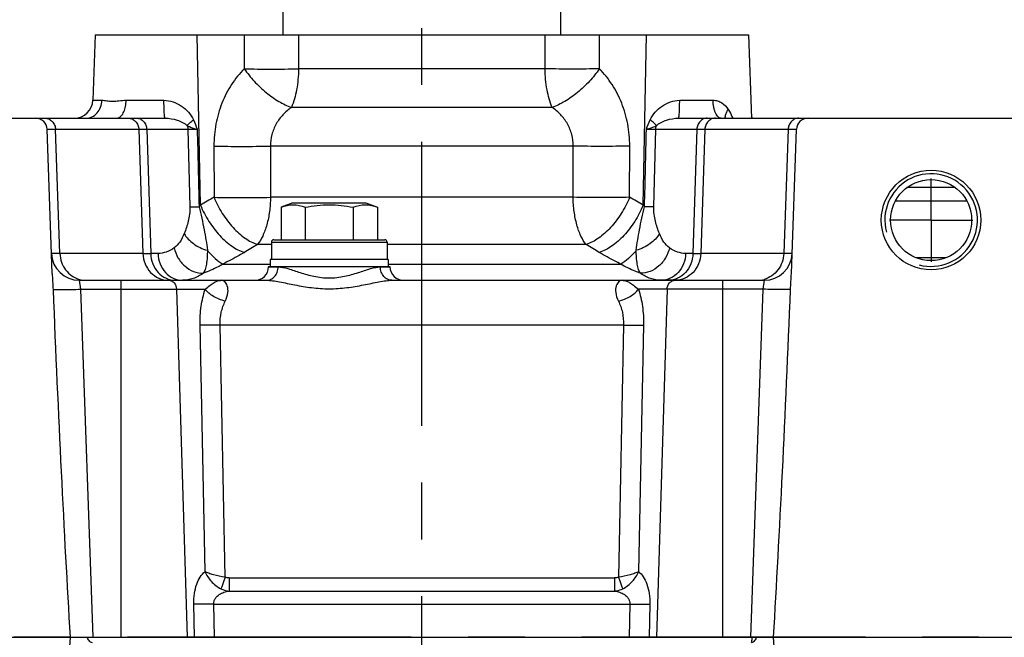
# Model space of a CAD drawing. Header units: millimetres. Extents: x 0 to 1189, y 0 to 841.
# Tile 46 of 68: x 490 to 575, y 690 to 743. Entities that reach past the tile are written whole.
import ezdxf

# ---------------------------------------------------------------- set-up
doc = ezdxf.new("R2010")
doc.units = ezdxf.units.MM
doc.header["$LTSCALE"] = 65.395
doc.linetypes.add('CENTER', pattern=[0.6, 0.375, -0.075, 0.075, -0.075])
doc.layers.get('0').update_dxf_attribs({"linetype": 'CONTINUOUS'})
doc.layers.add('3_ALL_AXES', color=7, linetype='CONTINUOUS')
doc.layers.add('LAY0001', color=7, linetype='CONTINUOUS')

msp = doc.modelspace()

# ---------------------------------------------------------------- linework, layer by layer
at = {"color": 7, "linetype": 'Continuous'}
for p, q in [((512.674, 744.387), (512.674, 741.787)), ((536.674, 741.787), (536.674, 744.387)), ((458.274, 734.587), (502.492, 734.587)), ((546.855, 734.587), (577.485, 734.587)), ((492.742, 721.162), (492.307, 733.622)), ((556.605, 721.162), (557.04, 733.622)), ((570.771, 728.587), (566.576, 728.587)), ((511.874, 724.087), (521.474, 724.087)), ((511.674, 723.887), (511.674, 722.387)), ((521.674, 723.887), (521.674, 722.387)), ((495.08, 720.587), (511.253, 720.587)), ((522.094, 720.587), (554.267, 720.587)), ((458.274, 689.787), (590.638, 689.787))]:
    msp.add_line(p, q, dxfattribs=at)
at = {"color": 9, "linetype": 'Continuous'}
for p, q in [((535.323, 738.85), (514.024, 738.85)), ((496.249, 736.131), (497.036, 736.131)), ((499.129, 736.131), (502.396, 736.131)), ((546.952, 736.131), (549.833, 736.131)), ((535.937, 735.513), (513.41, 735.513)), ((551.53, 734.598), (551.534, 734.587)), ((551.53, 734.597), (551.534, 734.587)), ((492.307, 733.622), (504.462, 733.622)), ((492.335, 733.622), (492.411, 733.623)), ((492.411, 733.623), (492.636, 733.623)), ((492.636, 733.623), (493.031, 733.622)), ((493.405, 722.904), (493.031, 733.622)), ((500.226, 733.622), (500.569, 722.904)), ((500.907, 733.622), (501.249, 722.904)), ((504.462, 733.622), (504.64, 726.943)), ((544.707, 726.943), (544.885, 733.622)), ((544.885, 733.622), (557.04, 733.622)), ((548.441, 733.622), (548.098, 722.904)), ((549.121, 733.622), (548.778, 722.904)), ((556.317, 733.622), (555.942, 722.904)), ((556.317, 733.622), (556.837, 733.623)), ((506.71, 732.177), (506.723, 727.754)), ((537.747, 732.177), (511.6, 732.177)), ((511.6, 732.177), (511.602, 727.754)), ((537.745, 727.754), (537.747, 732.177)), ((542.624, 727.754), (542.637, 732.177)), ((537.745, 727.754), (511.602, 727.754)), ((571.764, 727.429), (565.583, 727.429)), ((511.674, 723.684), (510.474, 723.684)), ((511.674, 723.887), (521.674, 723.887)), ((538.873, 723.684), (521.674, 723.684)), ((492.728, 722.903), (492.682, 722.903)), ((493.405, 722.904), (492.728, 722.903)), ((493.405, 722.904), (493.091, 722.903)), ((500.569, 722.904), (493.405, 722.904)), ((501.881, 722.904), (501.249, 722.904)), ((548.098, 722.904), (547.466, 722.904)), ((555.942, 722.904), (548.778, 722.904)), ((556.62, 722.903), (555.942, 722.904)), ((556.258, 722.903), (555.942, 722.904)), ((556.484, 722.902), (556.258, 722.903)), ((556.654, 722.903), (556.62, 722.903)), ((556.654, 722.903), (556.62, 722.903)), ((556.666, 722.904), (556.654, 722.903)), ((569.921, 722.517), (567.426, 722.517)), ((507.479, 721.992), (511.574, 721.992)), ((511.437, 721.745), (512.263, 721.745)), ((521.084, 721.745), (521.91, 721.745)), ((521.774, 721.992), (541.868, 721.992)), ((495.08, 720.587), (495.188, 719.815)), ((498.674, 720.587), (498.674, 689.787)), ((550.674, 689.787), (550.674, 720.587)), ((554.159, 719.815), (554.267, 720.587)), ((495.188, 719.815), (496.237, 689.787)), ((495.188, 719.815), (505.96, 719.815)), ((503.481, 719.815), (504.389, 689.787)), ((554.159, 719.815), (543.387, 719.815)), ((545.866, 719.815), (544.958, 689.787)), ((553.111, 689.787), (554.159, 719.815)), ((505.946, 695.44), (505.517, 716.727)), ((507.687, 694.944), (507.248, 716.727)), ((542.1, 716.727), (507.248, 716.727)), ((542.1, 716.727), (541.66, 694.944)), ((543.831, 716.727), (543.401, 695.44)), ((508.019, 694.888), (508.019, 693.758)), ((508.019, 694.888), (541.329, 694.888)), ((541.329, 694.888), (541.329, 693.758)), ((508.019, 693.758), (541.329, 693.758)), ((505.022, 689.787), (504.965, 692.629)), ((506.753, 689.787), (506.696, 692.629)), ((506.696, 692.629), (542.651, 692.629)), ((542.651, 692.629), (542.594, 689.787)), ((544.382, 692.629), (544.325, 689.787)), ((496.156, 689.763), (496.155, 689.787)), ((553.192, 689.787), (553.192, 689.769)), ((553.192, 689.787), (553.192, 689.769))]:
    msp.add_line(p, q, dxfattribs=at)
for points in [[(492.307, 733.622), (492.314, 733.622), (492.335, 733.622)], [(556.837, 733.623), (556.962, 733.623), (557.004, 733.623), (557.031, 733.622), (557.04, 733.622)], [(492.728, 722.903), (492.693, 722.903), (492.682, 722.903)], [(493.091, 722.903), (492.865, 722.902), (492.785, 722.902), (492.728, 722.903)], [(556.62, 722.903), (556.564, 722.902), (556.484, 722.902)]]:
    msp.add_lwpolyline(points, dxfattribs=at)
at = {"color": 7, "linetype": 'Continuous'}
for radius in [4.3, 3.5]:
    msp.add_circle((568.674, 725.787), radius, dxfattribs=at)
for centre, radius, start, end in [((494.65, 736.187), 1.6, 270.48113, 358), ((491.308, 733.587), 1, 2, 90), ((549.196, 732.009), 4.8, 32.50047, 34.58139), ((558.039, 733.587), 1, 90, 178), ((511.874, 723.887), 0.2, 90, 180), ((521.474, 723.887), 0.2, 0, 90), ((495.08, 722.987), 2.4, 182.1191, 270), ((554.267, 722.987), 2.4, 270, 357.89341), ((510.238, 721.787), 1.2, 270, 358), ((523.109, 721.787), 1.2, 182, 270)]:
    msp.add_arc(centre, radius, start, end, dxfattribs=at)
at = {"color": 9, "linetype": 'Continuous'}
for centre, radius, start, end in [((498.324, 734.996), 0.409, 270.02937, 278.71238), ((498.321, 735.018), 0.431, 278.75029, 287.14049), ((664.45, 456.451), 313.82, 120.17223, 120.41968), ((384.898, 456.451), 313.82, 59.58032, 59.82777), ((496.819, 735.331), 12.022, 315.75606, 316.59746), ((552.529, 735.331), 12.022, 223.40257, 224.24393), ((727.146, 363.604), 420.243, 121.03674, 121.21707), ((322.201, 363.604), 420.243, 58.78293, 58.96326), ((500.909, 1027.128), 304.225, 269.93592, 270.06408), ((548.438, 982.659), 259.756, 269.92495, 270.07505), ((495.661, 722.725), 2.137, 254.79538, 269.95096), ((553.687, 722.725), 2.137, 270.04904, 285.20462)]:
    msp.add_arc(centre, radius, start, end, dxfattribs=at)
at = {"color": 2, "linetype": 'Continuous'}
msp.add_arc((568.674, 725.787), 4, 255, 195, dxfattribs=at)
at = {"color": 7, "linetype": 'Continuous'}
for centre, major_axis, start_param, end_param in [((494.838, 729.92), (-2.401, 68.769), -4.565969, -4.090468), ((554.509, 729.92), (-2.401, -68.769), 0.948875, 1.424377), ((494.838, 649.655), (2.401, 68.769), 0.948875, 1.424377), ((554.509, 649.655), (2.401, -68.769), 1.717216, 2.192717)]:
    msp.add_ellipse(centre, major_axis=major_axis, ratio=0.034878, start_param=start_param, end_param=end_param, dxfattribs=at)
at = {"color": 9, "linetype": 'Continuous'}
for points, knots in [([(509.329, 738.85), (508.922, 738.436), (508.176, 737.504), (507.342, 735.886), (506.822, 734.081), (506.708, 732.815), (506.71, 732.177)], [0, 0, 0, 0, 0.237251, 0.484034, 0.739251, 1, 1, 1, 1]), ([(509.329, 738.85), (509.591, 738.471), (510.179, 737.744), (511.188, 736.795), (512.267, 736.027), (513.033, 735.647), (513.41, 735.513)], [0, 0, 0, 0, 0.258483, 0.522969, 0.775518, 1, 1, 1, 1]), ([(509.329, 738.85), (510.092, 738.831), (511.657, 738.818), (513.222, 738.832), (514.024, 738.85)], [0, 0, 0, 0, 0.487251, 1, 1, 1, 1]), ([(514.024, 738.85), (514.016, 738.241), (513.914, 737.105), (513.619, 735.997), (513.41, 735.513)], [0, 0, 0, 0, 0.536132, 1, 1, 1, 1]), ([(540.018, 738.85), (539.255, 738.831), (537.69, 738.818), (536.125, 738.832), (535.323, 738.85)], [0, 0, 0, 0, 0.487251, 1, 1, 1, 1]), ([(535.937, 735.513), (535.728, 735.997), (535.433, 737.105), (535.332, 738.241), (535.323, 738.85)], [0, 0, 0, 0, 0.463868, 1, 1, 1, 1]), ([(540.018, 738.85), (539.757, 738.471), (539.168, 737.744), (538.16, 736.795), (537.081, 736.027), (536.314, 735.647), (535.937, 735.513)], [0, 0, 0, 0, 0.258483, 0.522969, 0.775518, 1, 1, 1, 1]), ([(542.637, 732.177), (542.639, 732.815), (542.525, 734.081), (542.005, 735.886), (541.172, 737.504), (540.425, 738.436), (540.018, 738.85)], [0, 0, 0, 0, 0.26074, 0.515957, 0.762741, 1, 1, 1, 1]), ([(495.654, 734.587), (495.831, 734.587), (496.197, 734.671), (496.649, 735.02), (496.952, 735.531), (497.03, 735.929), (497.036, 736.131)], [0, 0, 0, 0, 0.23329, 0.476534, 0.733422, 1, 1, 1, 1]), ([(497.036, 736.131), (497.175, 736.131), (497.477, 736.082), (497.968, 736.041), (498.527, 736.092), (498.921, 736.131), (499.129, 736.131)], [0, 0, 0, 0, 0.199151, 0.434578, 0.703244, 1, 1, 1, 1]), ([(498.448, 734.606), (498.548, 734.637), (498.75, 734.79), (498.954, 735.144), (499.091, 735.607), (499.126, 735.951), (499.129, 736.131)], [0, 0, 0, 0, 0.180295, 0.4115, 0.691149, 1, 1, 1, 1]), ([(502.396, 736.131), (502.667, 736.131), (503.207, 736.03), (503.927, 735.657), (504.53, 735.127), (504.83, 734.681), (504.94, 734.439)], [0, 0, 0, 0, 0.253991, 0.504156, 0.751429, 1, 1, 1, 1]), ([(502.492, 734.587), (502.488, 734.587), (502.479, 734.598), (502.467, 734.636), (502.452, 734.722), (502.437, 734.861), (502.423, 735.05), (502.412, 735.281), (502.4, 735.646), (502.396, 735.933), (502.396, 736.131)], [0, 0, 0, 0, 0.007603, 0.022953, 0.080148, 0.171875, 0.295071, 0.445325, 0.617179, 1, 1, 1, 1]), ([(544.407, 734.439), (544.517, 734.681), (544.817, 735.128), (545.421, 735.658), (546.14, 736.03), (546.681, 736.131), (546.952, 736.131)], [0, 0, 0, 0, 0.248581, 0.495901, 0.746059, 1, 1, 1, 1]), ([(546.855, 734.587), (546.859, 734.587), (546.868, 734.598), (546.88, 734.636), (546.896, 734.722), (546.91, 734.861), (546.924, 735.05), (546.935, 735.281), (546.948, 735.646), (546.951, 735.933), (546.952, 736.131)], [0, 0, 0, 0, 0.007603, 0.022953, 0.080148, 0.171875, 0.295071, 0.445325, 0.61718, 1, 1, 1, 1]), ([(550.532, 734.587), (550.486, 734.587), (550.388, 734.611), (550.257, 734.705), (550.14, 734.851), (550.037, 735.044), (549.952, 735.277), (549.864, 735.64), (549.836, 735.932), (549.833, 736.131)], [0, 0, 0, 0, 0.075184, 0.160633, 0.26242, 0.382347, 0.519396, 0.67079, 1, 1, 1, 1]), ([(549.833, 736.131), (549.967, 736.131), (550.234, 736.092), (550.72, 735.864), (551.005, 735.563), (551.153, 735.341)], [0, 0, 0, 0, 0.251136, 0.498584, 1, 1, 1, 1]), ([(513.41, 735.513), (513.146, 735.327), (512.648, 734.902), (512.056, 734.11), (511.675, 733.182), (511.595, 732.512), (511.6, 732.177)], [0, 0, 0, 0, 0.245631, 0.493747, 0.74531, 1, 1, 1, 1]), ([(537.747, 732.177), (537.752, 732.512), (537.672, 733.182), (537.291, 734.11), (536.699, 734.902), (536.201, 735.327), (535.937, 735.513)], [0, 0, 0, 0, 0.254677, 0.506242, 0.754359, 1, 1, 1, 1]), ([(550.897, 734.587), (550.885, 734.703), (550.939, 734.977), (551.069, 735.215), (551.153, 735.341)], [0, 0, 0, 0, 0.435993, 1, 1, 1, 1]), ([(551.153, 735.341), (551.191, 735.284), (551.336, 735.047), (551.453, 734.792), (551.53, 734.598)], [0, 0, 0, 0, 0.246434, 1, 1, 1, 1]), ([(492.091, 734.587), (492.211, 734.587), (492.456, 734.536), (492.764, 734.321), (492.972, 734.001), (493.026, 733.749), (493.031, 733.622)], [0, 0, 0, 0, 0.242925, 0.489985, 0.74287, 1, 1, 1, 1]), ([(499.287, 734.587), (499.407, 734.587), (499.651, 734.536), (499.959, 734.321), (500.168, 734.001), (500.222, 733.749), (500.226, 733.622)], [0, 0, 0, 0, 0.242925, 0.489985, 0.74287, 1, 1, 1, 1]), ([(500.024, 734.587), (500.137, 734.587), (500.37, 734.535), (500.659, 734.318), (500.853, 733.998), (500.903, 733.749), (500.907, 733.622)], [0, 0, 0, 0, 0.235769, 0.479974, 0.735825, 1, 1, 1, 1]), ([(502.492, 734.587), (502.845, 734.587), (503.368, 734.491), (504.003, 734.236), (504.291, 734.056), (504.407, 733.936)], [0, 0, 0, 0, 0.515537, 0.757068, 1, 1, 1, 1]), ([(504.407, 733.936), (504.467, 734.023), (504.638, 734.201), (504.828, 734.356), (504.94, 734.439)], [0, 0, 0, 0, 0.429267, 1, 1, 1, 1]), ([(544.94, 733.936), (544.88, 734.023), (544.709, 734.201), (544.519, 734.356), (544.407, 734.439)], [0, 0, 0, 0, 0.429263, 1, 1, 1, 1]), ([(544.94, 733.936), (545.056, 734.056), (545.345, 734.236), (545.979, 734.491), (546.502, 734.587), (546.855, 734.587)], [0, 0, 0, 0, 0.242944, 0.484485, 1, 1, 1, 1]), ([(549.323, 734.587), (549.21, 734.587), (548.977, 734.535), (548.689, 734.318), (548.494, 733.998), (548.444, 733.749), (548.441, 733.622)], [0, 0, 0, 0, 0.235769, 0.479974, 0.735825, 1, 1, 1, 1]), ([(550.06, 734.587), (549.94, 734.587), (549.696, 734.536), (549.388, 734.321), (549.179, 734.001), (549.125, 733.749), (549.121, 733.622)], [0, 0, 0, 0, 0.242925, 0.489985, 0.74287, 1, 1, 1, 1]), ([(557.256, 734.587), (557.136, 734.587), (556.892, 734.536), (556.584, 734.321), (556.375, 734.001), (556.321, 733.749), (556.317, 733.622)], [0, 0, 0, 0, 0.242925, 0.489985, 0.74287, 1, 1, 1, 1]), ([(504.407, 733.936), (504.466, 733.906), (504.744, 733.779), (505.037, 733.688), (505.267, 733.622)], [0, 0, 0, 0, 0.217663, 1, 1, 1, 1]), ([(504.462, 733.622), (504.514, 733.623), (504.783, 733.624), (505.051, 733.623), (505.267, 733.622)], [0, 0, 0, 0, 0.196152, 1, 1, 1, 1]), ([(544.08, 733.622), (544.163, 733.646), (544.456, 733.734), (544.745, 733.837), (544.94, 733.936)], [0, 0, 0, 0, 0.282507, 1, 1, 1, 1]), ([(544.08, 733.622), (544.161, 733.623), (544.429, 733.623), (544.698, 733.624), (544.885, 733.622)], [0, 0, 0, 0, 0.29987, 1, 1, 1, 1]), ([(506.71, 732.177), (507.508, 732.157), (509.138, 732.142), (510.769, 732.157), (511.6, 732.177)], [0, 0, 0, 0, 0.48978, 1, 1, 1, 1]), ([(542.637, 732.177), (541.839, 732.157), (540.209, 732.142), (538.579, 732.157), (537.747, 732.177)], [0, 0, 0, 0, 0.48978, 1, 1, 1, 1]), ([(506.723, 727.754), (506.919, 727.272), (507.396, 726.348), (508.304, 725.145), (509.326, 724.216), (510.097, 723.798), (510.474, 723.684)], [0, 0, 0, 0, 0.274941, 0.545564, 0.791998, 1, 1, 1, 1]), ([(506.723, 727.754), (507.519, 727.734), (509.146, 727.719), (510.772, 727.735), (511.602, 727.754)], [0, 0, 0, 0, 0.489622, 1, 1, 1, 1]), ([(511.602, 727.754), (511.596, 727.341), (511.538, 726.54), (511.317, 725.414), (510.979, 724.452), (510.657, 723.903), (510.474, 723.684)], [0, 0, 0, 0, 0.28895, 0.560185, 0.80022, 1, 1, 1, 1]), ([(542.624, 727.754), (541.828, 727.734), (540.201, 727.719), (538.575, 727.735), (537.745, 727.754)], [0, 0, 0, 0, 0.489622, 1, 1, 1, 1]), ([(538.873, 723.684), (538.69, 723.903), (538.368, 724.452), (538.03, 725.414), (537.809, 726.54), (537.751, 727.341), (537.745, 727.754)], [0, 0, 0, 0, 0.19978, 0.439815, 0.71105, 1, 1, 1, 1]), ([(542.624, 727.754), (542.428, 727.272), (541.951, 726.348), (541.043, 725.145), (540.021, 724.216), (539.25, 723.798), (538.873, 723.684)], [0, 0, 0, 0, 0.274941, 0.545564, 0.791998, 1, 1, 1, 1]), ([(504.64, 726.943), (504.646, 726.725), (504.614, 726.301), (504.463, 725.52), (504.285, 724.967), (504.143, 724.622)], [0, 0, 0, 0, 0.273868, 0.531416, 1, 1, 1, 1]), ([(504.64, 726.943), (504.692, 726.942), (504.955, 726.939), (505.219, 726.941), (505.431, 726.943)], [0, 0, 0, 0, 0.196686, 1, 1, 1, 1]), ([(505.431, 726.943), (505.591, 726.283), (505.866, 725.037), (506.079, 723.777), (506.143, 723.182)], [0, 0, 0, 0, 0.53174, 1, 1, 1, 1]), ([(505.553, 727.07), (505.752, 726.586), (506.235, 725.659), (507.154, 724.452), (508.185, 723.525), (508.963, 723.111), (509.342, 723)], [0, 0, 0, 0, 0.275217, 0.546096, 0.792485, 1, 1, 1, 1]), ([(543.794, 727.07), (543.596, 726.586), (543.112, 725.659), (542.193, 724.452), (541.162, 723.525), (540.384, 723.111), (540.005, 723)], [0, 0, 0, 0, 0.275217, 0.546096, 0.792485, 1, 1, 1, 1]), ([(543.204, 723.182), (543.268, 723.777), (543.481, 725.037), (543.756, 726.283), (543.916, 726.943)], [0, 0, 0, 0, 0.468251, 1, 1, 1, 1]), ([(544.707, 726.943), (544.656, 726.942), (544.392, 726.939), (544.128, 726.941), (543.916, 726.943)], [0, 0, 0, 0, 0.196686, 1, 1, 1, 1]), ([(545.204, 724.622), (545.062, 724.967), (544.884, 725.52), (544.733, 726.301), (544.702, 726.725), (544.707, 726.943)], [0, 0, 0, 0, 0.468574, 0.726113, 1, 1, 1, 1]), ([(504.143, 724.622), (504.038, 724.367), (503.81, 723.916), (503.473, 723.526), (503.289, 723.393)], [0, 0, 0, 0, 0.548603, 1, 1, 1, 1]), ([(504.143, 724.622), (504.326, 724.276), (504.942, 723.66), (505.714, 723.3), (506.143, 723.182)], [0, 0, 0, 0, 0.468573, 1, 1, 1, 1]), ([(545.204, 724.622), (545.021, 724.276), (544.405, 723.66), (543.633, 723.3), (543.204, 723.182)], [0, 0, 0, 0, 0.468573, 1, 1, 1, 1]), ([(546.059, 723.393), (545.874, 723.526), (545.537, 723.916), (545.31, 724.367), (545.204, 724.622)], [0, 0, 0, 0, 0.451384, 1, 1, 1, 1]), ([(503.289, 723.393), (503.077, 723.241), (502.63, 722.994), (502.123, 722.904), (501.881, 722.904)], [0, 0, 0, 0, 0.518109, 1, 1, 1, 1]), ([(503.289, 723.393), (503.344, 723.094), (503.566, 722.509), (504.153, 721.791), (504.921, 721.31), (505.51, 721.194), (505.792, 721.199)], [0, 0, 0, 0, 0.254667, 0.51278, 0.763623, 1, 1, 1, 1]), ([(506.143, 723.182), (506.147, 722.78), (506.121, 722.219), (505.966, 721.558), (505.857, 721.302), (505.792, 721.199)], [0, 0, 0, 0, 0.593695, 0.821043, 1, 1, 1, 1]), ([(506.143, 723.182), (506.353, 722.925), (506.759, 722.482), (507.242, 722.116), (507.479, 721.992)], [0, 0, 0, 0, 0.553998, 1, 1, 1, 1]), ([(543.204, 723.182), (542.994, 722.925), (542.588, 722.482), (542.105, 722.116), (541.868, 721.992)], [0, 0, 0, 0, 0.553999, 1, 1, 1, 1]), ([(543.555, 721.199), (543.49, 721.302), (543.381, 721.558), (543.226, 722.219), (543.2, 722.78), (543.204, 723.182)], [0, 0, 0, 0, 0.178958, 0.406291, 1, 1, 1, 1]), ([(546.059, 723.393), (546.003, 723.094), (545.782, 722.509), (545.194, 721.791), (544.426, 721.31), (543.837, 721.194), (543.555, 721.199)], [0, 0, 0, 0, 0.254668, 0.51278, 0.763622, 1, 1, 1, 1]), ([(547.466, 722.904), (547.224, 722.904), (546.718, 722.994), (546.27, 723.241), (546.059, 723.393)], [0, 0, 0, 0, 0.481879, 1, 1, 1, 1]), ([(493.405, 722.904), (493.413, 722.648), (493.507, 722.14), (493.867, 721.462), (494.411, 720.938), (494.865, 720.726), (495.1, 720.662)], [0, 0, 0, 0, 0.255836, 0.508551, 0.756526, 1, 1, 1, 1]), ([(500.569, 722.904), (500.579, 722.602), (500.706, 722.002), (501.198, 721.24), (501.925, 720.721), (502.504, 720.592), (502.789, 720.588)], [0, 0, 0, 0, 0.257062, 0.509947, 0.757063, 1, 1, 1, 1]), ([(501.249, 722.904), (501.259, 722.6), (501.378, 722.001), (501.845, 721.234), (502.538, 720.712), (503.096, 720.587), (503.367, 720.587)], [0, 0, 0, 0, 0.264176, 0.520026, 0.76423, 1, 1, 1, 1]), ([(501.881, 722.904), (501.89, 722.6), (502.01, 722.001), (502.476, 721.234), (503.169, 720.712), (503.728, 720.587), (503.999, 720.587)], [0, 0, 0, 0, 0.264176, 0.520026, 0.76423, 1, 1, 1, 1]), ([(509.342, 723), (509.196, 722.911), (508.587, 722.553), (507.961, 722.226), (507.479, 721.992)], [0, 0, 0, 0, 0.241334, 1, 1, 1, 1]), ([(541.868, 721.992), (541.704, 722.071), (541.072, 722.386), (540.453, 722.728), (540.005, 723)], [0, 0, 0, 0, 0.258438, 1, 1, 1, 1]), ([(547.466, 722.904), (547.457, 722.6), (547.337, 722.001), (546.871, 721.234), (546.178, 720.712), (545.62, 720.587), (545.349, 720.587)], [0, 0, 0, 0, 0.264176, 0.520026, 0.76423, 1, 1, 1, 1]), ([(548.098, 722.904), (548.088, 722.6), (547.969, 722.001), (547.503, 721.234), (546.809, 720.712), (546.251, 720.587), (545.98, 720.587)], [0, 0, 0, 0, 0.264176, 0.520026, 0.76423, 1, 1, 1, 1]), ([(548.778, 722.904), (548.768, 722.602), (548.641, 722.002), (548.149, 721.24), (547.422, 720.721), (546.843, 720.592), (546.558, 720.588)], [0, 0, 0, 0, 0.257062, 0.509947, 0.757063, 1, 1, 1, 1]), ([(555.942, 722.904), (555.934, 722.648), (555.84, 722.14), (555.48, 721.462), (554.936, 720.938), (554.482, 720.726), (554.247, 720.662)], [0, 0, 0, 0, 0.255836, 0.508551, 0.756526, 1, 1, 1, 1]), ([(507.479, 721.992), (507.349, 721.911), (506.811, 721.598), (506.236, 721.351), (505.792, 721.199)], [0, 0, 0, 0, 0.246421, 1, 1, 1, 1]), ([(511.253, 720.587), (511.383, 720.587), (511.651, 720.651), (511.982, 720.914), (512.202, 721.296), (512.259, 721.594), (512.263, 721.745)], [0, 0, 0, 0, 0.230321, 0.472435, 0.73057, 1, 1, 1, 1]), ([(512.263, 721.745), (512.395, 721.745), (512.682, 721.707), (513.314, 721.542), (514.199, 721.236), (515.374, 720.894), (516.674, 720.741), (517.973, 720.894), (519.148, 721.236), (520.033, 721.542), (520.665, 721.707), (520.952, 721.745), (521.084, 721.745)], [0, 0, 0, 0, 0.043789, 0.095224, 0.216286, 0.353806, 0.499998, 0.646194, 0.783721, 0.904778, 0.95621, 1, 1, 1, 1]), ([(522.094, 720.587), (521.965, 720.587), (521.696, 720.651), (521.365, 720.914), (521.145, 721.296), (521.089, 721.594), (521.084, 721.745)], [0, 0, 0, 0, 0.230321, 0.472434, 0.73057, 1, 1, 1, 1]), ([(543.555, 721.199), (543.405, 721.25), (542.822, 721.466), (542.262, 721.747), (541.868, 721.992)], [0, 0, 0, 0, 0.25453, 1, 1, 1, 1]), ([(502.789, 720.587), (502.878, 720.587), (503.061, 720.545), (503.367, 720.311), (503.475, 720.011), (503.481, 719.815)], [0, 0, 0, 0, 0.235392, 0.480665, 1, 1, 1, 1]), ([(505.792, 721.199), (505.521, 721.008), (504.95, 720.7), (504.307, 720.587), (503.999, 720.587)], [0, 0, 0, 0, 0.518083, 1, 1, 1, 1]), ([(505.96, 719.815), (506.105, 719.93), (506.357, 720.139), (506.716, 720.396), (507.04, 720.551), (507.254, 720.587), (507.354, 720.587)], [0, 0, 0, 0, 0.341665, 0.604878, 0.815813, 1, 1, 1, 1]), ([(507.691, 718.786), (507.809, 719.018), (507.957, 719.461), (507.927, 720.009), (507.788, 720.318), (507.662, 720.472), (507.514, 720.566), (507.405, 720.587), (507.354, 720.587)], [0, 0, 0, 0, 0.370406, 0.647741, 0.755617, 0.847081, 0.926698, 1, 1, 1, 1]), ([(511.253, 720.587), (511.43, 720.587), (511.808, 720.553), (512.625, 720.415), (513.74, 720.172), (515.168, 719.923), (516.674, 719.82), (518.179, 719.923), (519.607, 720.172), (520.722, 720.415), (521.54, 720.553), (521.917, 720.587), (522.094, 720.587)], [0, 0, 0, 0, 0.048484, 0.103478, 0.226892, 0.361016, 0.499999, 0.638985, 0.773114, 0.896523, 0.951516, 1, 1, 1, 1]), ([(541.993, 720.587), (541.942, 720.587), (541.833, 720.566), (541.685, 720.472), (541.559, 720.318), (541.42, 720.009), (541.391, 719.461), (541.538, 719.018), (541.656, 718.786)], [0, 0, 0, 0, 0.073305, 0.152923, 0.244387, 0.35226, 0.629587, 1, 1, 1, 1]), ([(541.993, 720.587), (542.093, 720.587), (542.307, 720.551), (542.631, 720.396), (542.991, 720.139), (543.242, 719.93), (543.387, 719.815)], [0, 0, 0, 0, 0.184187, 0.395122, 0.658334, 1, 1, 1, 1]), ([(545.349, 720.587), (545.04, 720.587), (544.397, 720.7), (543.826, 721.008), (543.555, 721.199)], [0, 0, 0, 0, 0.481906, 1, 1, 1, 1]), ([(545.866, 719.815), (545.872, 720.011), (545.98, 720.311), (546.286, 720.545), (546.47, 720.587), (546.558, 720.587)], [0, 0, 0, 0, 0.519335, 0.764608, 1, 1, 1, 1]), ([(492.816, 719.804), (492.848, 719.797), (492.939, 719.791), (493.109, 719.784), (493.345, 719.78), (493.766, 719.78), (494.388, 719.79), (494.91, 719.805), (495.188, 719.815)], [0, 0, 0, 0, 0.042332, 0.114698, 0.214946, 0.339952, 0.647876, 1, 1, 1, 1]), ([(505.517, 716.727), (505.506, 717.27), (505.566, 718.317), (505.799, 719.341), (505.96, 719.815)], [0, 0, 0, 0, 0.520685, 1, 1, 1, 1]), ([(507.691, 718.786), (507.334, 718.87), (506.826, 719.07), (506.266, 719.464), (506.045, 719.695), (505.96, 719.815)], [0, 0, 0, 0, 0.537352, 0.784134, 1, 1, 1, 1]), ([(541.656, 718.786), (542.013, 718.87), (542.521, 719.07), (543.082, 719.464), (543.302, 719.695), (543.387, 719.815)], [0, 0, 0, 0, 0.537352, 0.784134, 1, 1, 1, 1]), ([(543.387, 719.815), (543.548, 719.341), (543.782, 718.317), (543.842, 717.27), (543.831, 716.727)], [0, 0, 0, 0, 0.479301, 1, 1, 1, 1]), ([(556.532, 719.804), (556.499, 719.797), (556.408, 719.791), (556.238, 719.784), (556.003, 719.78), (555.581, 719.78), (554.96, 719.79), (554.438, 719.805), (554.159, 719.815)], [0, 0, 0, 0, 0.042332, 0.114698, 0.214946, 0.339952, 0.647876, 1, 1, 1, 1]), ([(507.248, 716.727), (507.237, 717.094), (507.3, 717.807), (507.537, 718.483), (507.691, 718.786)], [0, 0, 0, 0, 0.519199, 1, 1, 1, 1]), ([(541.656, 718.786), (541.81, 718.483), (542.048, 717.807), (542.111, 717.094), (542.1, 716.727)], [0, 0, 0, 0, 0.480784, 1, 1, 1, 1]), ([(507.248, 716.727), (506.915, 716.72), (506.338, 716.714), (505.76, 716.717), (505.517, 716.727)], [0, 0, 0, 0, 0.57722, 1, 1, 1, 1]), ([(542.1, 716.727), (542.433, 716.72), (543.01, 716.714), (543.587, 716.717), (543.831, 716.727)], [0, 0, 0, 0, 0.57722, 1, 1, 1, 1]), ([(504.965, 692.629), (504.959, 692.935), (504.996, 693.523), (505.234, 694.509), (505.607, 695.17), (505.946, 695.44)], [0, 0, 0, 0, 0.300198, 0.574207, 1, 1, 1, 1]), ([(507.687, 694.944), (507.346, 694.989), (506.864, 695.086), (506.288, 695.276), (506.047, 695.382), (505.946, 695.44)], [0, 0, 0, 0, 0.566957, 0.807047, 1, 1, 1, 1]), ([(505.946, 695.44), (506.069, 695.131), (506.454, 694.546), (507.003, 694.111), (507.318, 693.955)], [0, 0, 0, 0, 0.486774, 1, 1, 1, 1]), ([(543.401, 695.44), (543.3, 695.382), (543.059, 695.276), (542.483, 695.087), (542.001, 694.989), (541.66, 694.944)], [0, 0, 0, 0, 0.192945, 0.433032, 1, 1, 1, 1]), ([(542.029, 693.955), (542.344, 694.111), (542.894, 694.546), (543.278, 695.131), (543.401, 695.44)], [0, 0, 0, 0, 0.513236, 1, 1, 1, 1]), ([(543.401, 695.44), (543.557, 695.317), (543.847, 694.978), (544.157, 694.326), (544.352, 693.521), (544.388, 692.935), (544.382, 692.629)], [0, 0, 0, 0, 0.194152, 0.428002, 0.700941, 1, 1, 1, 1]), ([(507.687, 694.944), (507.649, 694.841), (507.528, 694.511), (507.407, 694.18), (507.318, 693.955)], [0, 0, 0, 0, 0.311443, 1, 1, 1, 1]), ([(541.66, 694.944), (541.698, 694.841), (541.819, 694.511), (541.94, 694.18), (542.029, 693.955)], [0, 0, 0, 0, 0.311444, 1, 1, 1, 1]), ([(506.696, 692.629), (506.691, 692.717), (506.712, 692.892), (506.857, 693.194), (507.156, 693.469), (507.575, 693.667), (507.87, 693.737), (508.019, 693.758)], [0, 0, 0, 0, 0.139032, 0.272405, 0.52249, 0.762949, 1, 1, 1, 1]), ([(507.318, 693.955), (507.374, 693.928), (507.597, 693.83), (507.838, 693.773), (508.019, 693.758)], [0, 0, 0, 0, 0.253757, 1, 1, 1, 1]), ([(541.329, 693.758), (541.389, 693.763), (541.63, 693.795), (541.865, 693.874), (542.029, 693.955)], [0, 0, 0, 0, 0.24747, 1, 1, 1, 1]), ([(541.329, 693.758), (541.477, 693.737), (541.773, 693.667), (542.192, 693.469), (542.49, 693.194), (542.635, 692.892), (542.656, 692.717), (542.651, 692.629)], [0, 0, 0, 0, 0.237037, 0.477477, 0.727554, 0.860931, 1, 1, 1, 1]), ([(506.696, 692.629), (506.363, 692.622), (505.786, 692.616), (505.209, 692.619), (504.965, 692.629)], [0, 0, 0, 0, 0.57722, 1, 1, 1, 1]), ([(542.651, 692.629), (542.984, 692.622), (543.561, 692.616), (544.139, 692.619), (544.382, 692.629)], [0, 0, 0, 0, 0.57722, 1, 1, 1, 1]), ([(496.219, 689.283), (496.159, 689.285), (496.041, 689.337), (495.919, 689.471), (495.821, 689.624), (495.767, 689.732), (495.742, 689.787)], [0, 0, 0, 0, 0.248375, 0.498863, 0.749484, 1, 1, 1, 1]), ([(553.605, 689.787), (553.58, 689.732), (553.526, 689.624), (553.428, 689.471), (553.306, 689.337), (553.188, 689.285), (553.128, 689.283)], [0, 0, 0, 0, 0.250517, 0.501136, 0.751615, 1, 1, 1, 1]), ([(553.192, 689.769), (553.19, 689.731), (553.185, 689.654), (553.178, 689.559), (553.171, 689.482), (553.164, 689.425), (553.156, 689.376), (553.146, 689.343), (553.138, 689.318), (553.128, 689.318)], [0, 0, 0, 0, 0.250381, 0.50076, 0.625951, 0.751139, 0.876287, 0.938774, 1, 1, 1, 1])]:
    msp.add_open_spline(points, degree=3, knots=knots, dxfattribs=at)
for points in [[(504.94, 734.439), (505.062, 734.172), (505.166, 733.898), (505.267, 733.622)], [(544.08, 733.622), (544.181, 733.898), (544.285, 734.172), (544.407, 734.439)], [(504.407, 733.936), (504.44, 733.835), (504.458, 733.728), (504.462, 733.622)], [(505.267, 733.622), (505.321, 731.396), (505.376, 729.169), (505.431, 726.943)], [(543.916, 726.943), (543.971, 729.169), (544.026, 731.396), (544.08, 733.622)], [(544.885, 733.622), (544.889, 733.728), (544.907, 733.835), (544.94, 733.936)], [(508.019, 694.888), (507.906, 694.888), (507.792, 694.905), (507.687, 694.944)], [(541.66, 694.944), (541.555, 694.905), (541.441, 694.888), (541.329, 694.888)]]:
    msp.add_open_spline(points, degree=3, dxfattribs=at)
at = {"color": 7, "linetype": 'Continuous'}
for points in [[(492.742, 721.162), (492.758, 720.709), (492.797, 720.257), (492.816, 719.804)], [(556.532, 719.804), (556.55, 720.257), (556.589, 720.709), (556.605, 721.162)]]:
    msp.add_open_spline(points, degree=3, dxfattribs=at)
at = {"layer": '3_ALL_AXES', "color": 2, "linetype": 'CENTER'}
for p, q in [((524.674, 668.787), (524.674, 779.931)), ((568.674, 725.787), (568.674, 729.387)), ((568.674, 725.787), (565.074, 725.787)), ((568.674, 725.787), (568.674, 722.187)), ((568.674, 725.787), (572.274, 725.787)), ((719.947, 689.787), (484.247, 689.787))]:
    msp.add_line(p, q, dxfattribs=at)
at = {"layer": '3_ALL_AXES', "color": 7, "linetype": 'Continuous'}
for p, q in [((496.446, 741.787), (552.901, 741.787)), ((513.517, 727.287), (512.517, 726.887)), ((512.517, 726.887), (512.517, 724.087)), ((513.517, 727.287), (519.831, 727.287)), ((514.595, 726.887), (514.595, 724.087)), ((518.752, 726.887), (518.752, 724.087)), ((519.831, 727.287), (520.831, 726.887)), ((520.831, 726.887), (520.831, 724.087)), ((511.574, 722.387), (511.574, 721.787)), ((521.774, 722.387), (511.574, 722.387)), ((521.774, 722.387), (521.774, 721.787)), ((511.439, 721.787), (511.437, 721.745)), ((511.439, 721.787), (521.909, 721.787)), ((521.909, 721.787), (521.91, 721.745))]:
    msp.add_line(p, q, dxfattribs=at)
at = {"layer": '3_ALL_AXES', "color": 9, "linetype": 'Continuous'}
for p, q in [((505.553, 727.07), (505.258, 741.787)), ((509.318, 741.787), (509.329, 738.85)), ((514.021, 741.787), (514.024, 738.85)), ((535.323, 738.85), (535.326, 741.787)), ((540.018, 738.85), (540.029, 741.787)), ((543.794, 727.07), (544.089, 741.787))]:
    msp.add_line(p, q, dxfattribs=at)
at = {"layer": '3_ALL_AXES', "color": 7, "linetype": 'Continuous'}
for points in [[(512.517, 726.887), (512.846, 727.019), (513.556, 727.201), (514.266, 727.019), (514.595, 726.887)], [(514.595, 726.887), (515.278, 727.024), (516.674, 727.196), (518.069, 727.024), (518.752, 726.887)], [(518.752, 726.887), (519.081, 727.019), (519.791, 727.201), (520.502, 727.019), (520.831, 726.887)]]:
    msp.add_open_spline(points, degree=3, knots=[0, 0, 0, 0, 0.5, 1, 1, 1, 1], dxfattribs=at)
at = {"layer": 'LAY0001', "color": 7, "linetype": 'Continuous'}
for p, q in [((496.446, 741.787), (496.249, 736.131)), ((552.901, 741.787), (553.152, 734.587))]:
    msp.add_line(p, q, dxfattribs=at)

doc.saveas('drawing.dxf')
